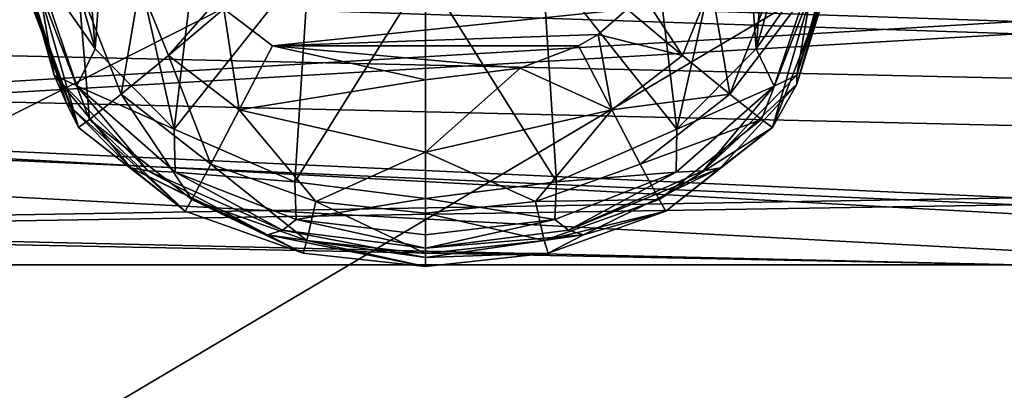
# Model space of a CAD drawing. Header units: metres. Extents: x -1004 to 0, y -708 to 0.
# Tile 17 of 123: x -767 to -726, y -172 to -157. Entities that reach past the tile are written whole.
import ezdxf

# ---------------------------------------------------------------- set-up
doc = ezdxf.new("R2010")
doc.units = ezdxf.units.M

msp = doc.modelspace()

# ---------------------------------------------------------------- linework, layer by layer
at = {"layer": 'top0123410'}
for points in [[(-918.45813, -133.342072, 2129.335449), (-121.211586, -172.413788, 2155.380371), (-102.249931, -155.053757, 2143.80835)], [(-918.45813, -133.342072, 2129.335449), (-901.799438, -155.053757, 2143.80835), (-121.211586, -172.413788, 2155.380371)], [(-899.966553, -156.892273, 2141.547363), (-916.262817, -135.652328, 2127.388916), (-124.236923, -175.058105, 2153.656738)], [(-124.236923, -175.058105, 2153.656738), (-916.262817, -135.652328, 2127.388916), (-105.679428, -158.615219, 2142.695801)], [(-916.262817, -135.652328, 2127.388916), (-89.123558, -137.687225, 2128.745361), (-105.679428, -158.615219, 2142.695801)], [(-901.799438, -155.053757, 2143.80835), (-183.251602, -194.344879, 2169.999756), (-121.211586, -172.413788, 2155.380371)], [(-901.799438, -155.053757, 2143.80835), (-882.837769, -172.413788, 2155.380371), (-183.251602, -194.344879, 2169.999756)], [(-881.439697, -173.853394, 2152.853516), (-899.966553, -156.892273, 2141.547363), (-183.251602, -195.290787, 2167.143799)], [(-183.251602, -195.290787, 2167.143799), (-899.966553, -156.892273, 2141.547363), (-124.236923, -175.058105, 2153.656738)]]:
    msp.add_3dface(points, dxfattribs=at)
at = {"layer": 'top0123412'}
for points in [[(-763.554382, -149.112991, 1939.249023), (-765.21582, -144.5392, 1939.169189), (-764.16217, -157.739227, 1393.899536)], [(-764.16217, -157.739227, 1393.899536), (-765.21582, -144.5392, 1939.169189), (-765.21582, -154.058044, 1393.835327)], [(-735.21582, -144.5392, 1939.169189), (-736.87793, -149.113831, 1939.249023), (-736.270142, -157.740265, 1393.899536)], [(-735.21582, -154.058044, 1393.835327), (-735.21582, -144.5392, 1939.169189), (-736.270142, -157.740265, 1393.899536)], [(-760.824341, -161.12677, 1393.958618), (-763.554382, -149.112991, 1939.249023), (-764.16217, -157.739227, 1393.899536)], [(-759.761414, -152.251846, 1939.303833), (-763.554382, -149.112991, 1939.249023), (-760.824341, -161.12677, 1393.958618)], [(-736.87793, -149.113831, 1939.249023), (-740.671204, -152.25238, 1939.303833), (-739.608643, -161.12767, 1393.95874)], [(-736.270142, -157.740265, 1393.899536), (-736.87793, -149.113831, 1939.249023), (-739.608643, -161.12767, 1393.95874)], [(-755.132874, -153.985229, 1939.334106), (-759.761414, -152.251846, 1939.303833), (-760.824341, -161.12677, 1393.958618)], [(-739.608643, -161.12767, 1393.95874), (-740.671204, -152.25238, 1939.303833), (-745.299805, -153.985458, 1939.334106)], [(-767.21582, -154.150391, 1388.544556), (-765.882324, -158.851807, 1388.626709), (-766.699097, -154.101028, 1391.372681)], [(-765.882324, -158.851807, 1388.626709), (-767.21582, -154.150391, 1388.544556), (-765.362183, -160.028885, 1366.643799)], [(-767.21582, -154.150391, 1388.544556), (-767.21582, -154.534348, 1366.547974), (-765.362183, -160.028885, 1366.643799)], [(-764.16217, -157.739227, 1393.899536), (-765.21582, -154.058044, 1393.835327), (-766.699097, -154.101028, 1391.372681)], [(-764.930115, -159.311569, 1391.463623), (-764.16217, -157.739227, 1393.899536), (-766.699097, -154.101028, 1391.372681)], [(-765.882324, -158.851807, 1388.626709), (-764.930115, -159.311569, 1391.463623), (-766.699097, -154.101028, 1391.372681)], [(-755.132874, -153.985229, 1939.334106), (-760.824341, -161.12677, 1393.958618), (-755.737122, -163.354553, 1393.997559)], [(-750.21637, -154.537766, 1939.34375), (-755.132874, -153.985229, 1939.334106), (-755.737122, -163.354553, 1393.997559)], [(-745.299805, -153.985458, 1939.334106), (-750.21637, -154.537766, 1939.34375), (-744.696167, -163.354965, 1393.997559)], [(-739.608643, -161.12767, 1393.95874), (-745.299805, -153.985458, 1939.334106), (-744.696167, -163.354965, 1393.997559)], [(-735.21582, -154.058044, 1393.835327), (-736.270142, -157.740265, 1393.899536), (-733.732544, -154.101028, 1391.372681)], [(-736.270142, -157.740265, 1393.899536), (-735.502319, -159.312546, 1391.463623), (-733.732544, -154.101028, 1391.372681)], [(-733.732544, -154.101028, 1391.372681), (-735.502319, -159.312546, 1391.463623), (-734.549377, -158.851807, 1388.626709)], [(-733.21582, -154.150391, 1388.544556), (-733.732544, -154.101028, 1391.372681), (-734.549377, -158.851807, 1388.626709)], [(-733.21582, -154.150391, 1388.544556), (-734.549377, -158.851807, 1388.626709), (-733.21582, -154.534348, 1366.547974)], [(-765.362183, -160.028885, 1366.643799), (-767.21582, -154.534348, 1366.547974), (-764.862915, -161.056244, 1344.658447)], [(-767.21582, -154.534348, 1366.547974), (-767.21582, -154.918289, 1344.55127), (-764.862915, -161.056244, 1344.658447)], [(-750.21637, -154.537766, 1939.34375), (-755.737122, -163.354553, 1393.997559), (-750.216614, -164.05661, 1394.009766)], [(-744.696167, -163.354965, 1393.997559), (-750.21637, -154.537766, 1939.34375), (-750.216614, -164.05661, 1394.009766)], [(-734.549377, -158.851807, 1388.626709), (-734.549622, -159.235764, 1366.630005), (-733.21582, -154.534348, 1366.547974)], [(-733.21582, -154.534348, 1366.547974), (-734.549622, -159.235764, 1366.630005), (-733.21582, -154.918289, 1344.55127)], [(-764.862915, -161.056244, 1344.658447), (-767.21582, -154.918289, 1344.55127), (-766.60968, -154.971603, 1341.49707)], [(-764.39624, -160.722961, 1341.597656), (-764.862915, -161.056244, 1344.658447), (-766.60968, -154.971603, 1341.49707)], [(-766.60968, -154.971603, 1341.49707), (-764.872681, -155.017014, 1338.895264), (-764.39624, -160.722961, 1341.597656)], [(-733.822021, -154.971603, 1341.49707), (-736.0354, -160.722977, 1341.597656), (-737.36969, -159.656052, 1338.976196)], [(-737.36969, -159.656052, 1338.976196), (-735.55896, -155.017014, 1338.895264), (-733.822021, -154.971603, 1341.49707)], [(-735.568787, -161.056259, 1344.658447), (-736.0354, -160.722977, 1341.597656), (-733.822021, -154.971603, 1341.49707)], [(-733.21582, -154.918289, 1344.55127), (-735.568787, -161.056259, 1344.658447), (-733.822021, -154.971603, 1341.49707)], [(-734.549622, -159.235764, 1366.630005), (-735.568787, -161.056259, 1344.658447), (-733.21582, -154.918289, 1344.55127)], [(-764.872681, -155.017014, 1338.895264), (-763.062012, -159.656052, 1338.976196), (-764.39624, -160.722961, 1341.597656)], [(-764.872681, -155.017014, 1338.895264), (-762.270569, -155.047333, 1337.158569), (-763.062012, -159.656052, 1338.976196)], [(-762.270569, -155.047333, 1337.158569), (-761.06311, -158.019913, 1337.210327), (-763.062012, -159.656052, 1338.976196)], [(-759.003723, -155.675247, 1336.563232), (-761.06311, -158.019913, 1337.210327), (-762.270569, -155.047333, 1337.158569)], [(-739.368591, -158.019913, 1337.210327), (-741.714233, -156.074722, 1336.570313), (-741.228088, -155.187927, 1336.55481)], [(-738.161133, -155.047333, 1337.158569), (-739.368591, -158.019913, 1337.210327), (-741.228088, -155.187927, 1336.55481)], [(-739.368591, -158.019913, 1337.210327), (-738.161133, -155.047333, 1337.158569), (-737.36969, -159.656052, 1338.976196)], [(-738.161133, -155.047333, 1337.158569), (-735.55896, -155.017014, 1338.895264), (-737.36969, -159.656052, 1338.976196)], [(-759.003723, -155.675247, 1336.563232), (-758.72937, -156.060349, 1336.569946), (-761.06311, -158.019913, 1337.210327)], [(-758.72937, -156.060349, 1336.569946), (-758.075073, -160.322052, 1337.250488), (-761.06311, -158.019913, 1337.210327)], [(-758.72937, -156.060349, 1336.569946), (-756.674561, -157.6185, 1336.597168), (-758.075073, -160.322052, 1337.250488)], [(-756.674561, -157.6185, 1336.597168), (-758.72937, -156.060349, 1336.569946), (-741.714233, -156.074722, 1336.570313)], [(-742.9375, -157.136353, 1336.588745), (-756.674561, -157.6185, 1336.597168), (-741.714233, -156.074722, 1336.570313)], [(-742.9375, -157.136353, 1336.588745), (-741.714233, -156.074722, 1336.570313), (-739.368591, -158.019913, 1337.210327)], [(-742.9375, -157.136353, 1336.588745), (-743.757141, -157.6185, 1336.597168), (-756.674561, -157.6185, 1336.597168)], [(-742.356628, -160.322052, 1337.250488), (-743.757141, -157.6185, 1336.597168), (-742.9375, -157.136353, 1336.588745)], [(-742.356628, -160.322052, 1337.250488), (-742.9375, -157.136353, 1336.588745), (-739.368591, -158.019913, 1337.210327)], [(-760.824341, -161.12677, 1393.958618), (-764.16217, -157.739227, 1393.899536), (-764.930115, -159.311569, 1391.463623)], [(-756.674561, -157.6185, 1336.597168), (-750.21582, -159.057312, 1336.622314), (-758.075073, -160.322052, 1337.250488)], [(-743.757141, -157.6185, 1336.597168), (-746.225586, -158.553894, 1336.613525), (-756.674561, -157.6185, 1336.597168)], [(-756.674561, -157.6185, 1336.597168), (-746.225586, -158.553894, 1336.613525), (-750.21582, -159.057312, 1336.622314)], [(-746.225586, -158.553894, 1336.613525), (-743.757141, -157.6185, 1336.597168), (-742.356628, -160.322052, 1337.250488)], [(-736.270142, -157.740265, 1393.899536), (-739.608643, -161.12767, 1393.95874), (-735.502319, -159.312546, 1391.463623)], [(-763.062012, -159.656052, 1338.976196), (-761.06311, -158.019913, 1337.210327), (-759.274231, -162.601151, 1339.02771)], [(-761.06311, -158.019913, 1337.210327), (-758.075073, -160.322052, 1337.250488), (-759.274231, -162.601151, 1339.02771)], [(-742.356628, -160.322052, 1337.250488), (-739.368591, -158.019913, 1337.210327), (-737.36969, -159.656052, 1338.976196)], [(-750.21582, -159.057312, 1336.622314), (-746.225586, -158.553894, 1336.613525), (-750.21582, -162.100739, 1337.281616)], [(-750.21582, -162.100739, 1337.281616), (-746.225586, -158.553894, 1336.613525), (-742.356628, -160.322052, 1337.250488)], [(-761.931824, -162.884232, 1388.697021), (-765.882324, -158.851807, 1388.626709), (-762.656738, -162.754578, 1366.691406)], [(-765.882324, -158.851807, 1388.626709), (-765.362183, -160.028885, 1366.643799), (-762.656738, -162.754578, 1366.691406)], [(-765.882324, -158.851807, 1388.626709), (-761.931824, -162.884232, 1388.697021), (-764.930115, -159.311569, 1391.463623)], [(-758.075073, -160.322052, 1337.250488), (-750.21582, -159.057312, 1336.622314), (-750.21582, -162.100739, 1337.281616)], [(-734.549377, -158.851807, 1388.626709), (-738.499817, -162.884232, 1388.697021), (-734.549622, -159.235764, 1366.630005)], [(-734.549377, -158.851807, 1388.626709), (-735.502319, -159.312546, 1391.463623), (-738.499817, -162.884232, 1388.697021)], [(-760.786865, -162.938126, 1391.526978), (-760.824341, -161.12677, 1393.958618), (-764.930115, -159.311569, 1391.463623)], [(-761.931824, -162.884232, 1388.697021), (-760.786865, -162.938126, 1391.526978), (-764.930115, -159.311569, 1391.463623)], [(-735.502319, -159.312546, 1391.463623), (-739.645874, -162.938721, 1391.526978), (-738.499817, -162.884232, 1388.697021)], [(-739.608643, -161.12767, 1393.95874), (-739.645874, -162.938721, 1391.526978), (-735.502319, -159.312546, 1391.463623)], [(-738.499817, -162.884232, 1388.697021), (-737.774902, -162.754562, 1366.691406), (-734.549622, -159.235764, 1366.630005)], [(-734.549622, -159.235764, 1366.630005), (-737.774902, -162.754562, 1366.691406), (-735.568787, -161.056259, 1344.658447)], [(-764.39624, -160.722961, 1341.597656), (-763.062012, -159.656052, 1338.976196), (-760.074646, -164.09726, 1341.656616)], [(-763.062012, -159.656052, 1338.976196), (-759.274231, -162.601151, 1339.02771), (-760.074646, -164.09726, 1341.656616)], [(-737.36969, -159.656052, 1338.976196), (-741.157471, -162.601151, 1339.02771), (-742.356628, -160.322052, 1337.250488)], [(-736.0354, -160.722977, 1341.597656), (-741.157471, -162.601151, 1339.02771), (-737.36969, -159.656052, 1338.976196)], [(-762.656738, -162.754578, 1366.691406), (-765.362183, -160.028885, 1366.643799), (-760.355835, -164.580521, 1344.719971)], [(-765.362183, -160.028885, 1366.643799), (-764.862915, -161.056244, 1344.658447), (-760.355835, -164.580521, 1344.719971)], [(-759.274231, -162.601151, 1339.02771), (-758.075073, -160.322052, 1337.250488), (-754.851013, -164.174927, 1339.055176)], [(-758.075073, -160.322052, 1337.250488), (-750.21582, -162.100739, 1337.281616), (-754.851013, -164.174927, 1339.055176)], [(-742.356628, -160.322052, 1337.250488), (-745.580688, -164.174927, 1339.055176), (-750.21582, -162.100739, 1337.281616)], [(-741.157471, -162.601151, 1339.02771), (-745.580688, -164.174927, 1339.055176), (-742.356628, -160.322052, 1337.250488)], [(-760.355835, -164.580521, 1344.719971), (-764.862915, -161.056244, 1344.658447), (-764.39624, -160.722961, 1341.597656)], [(-760.074646, -164.09726, 1341.656616), (-760.355835, -164.580521, 1344.719971), (-764.39624, -160.722961, 1341.597656)], [(-736.0354, -160.722977, 1341.597656), (-740.357056, -164.09726, 1341.656616), (-741.157471, -162.601151, 1339.02771)], [(-736.0354, -160.722977, 1341.597656), (-735.568787, -161.056259, 1344.658447), (-740.357056, -164.09726, 1341.656616)], [(-755.737122, -163.354553, 1393.997559), (-760.824341, -161.12677, 1393.958618), (-760.786865, -162.938126, 1391.526978)], [(-739.608643, -161.12767, 1393.95874), (-744.696167, -163.354965, 1393.997559), (-739.645874, -162.938721, 1391.526978)], [(-735.568787, -161.056259, 1344.658447), (-740.075806, -164.580521, 1344.719971), (-740.357056, -164.09726, 1341.656616)], [(-737.774902, -162.754562, 1366.691406), (-740.075806, -164.580521, 1344.719971), (-735.568787, -161.056259, 1344.658447)], [(-750.21582, -162.100739, 1337.281616), (-750.21582, -164.672409, 1339.063843), (-754.851013, -164.174927, 1339.055176)], [(-745.580688, -164.174927, 1339.055176), (-750.21582, -164.672409, 1339.063843), (-750.21582, -162.100739, 1337.281616)], [(-761.931824, -162.884232, 1388.697021), (-762.656738, -162.754578, 1366.691406), (-756.884155, -165.585983, 1366.740845)], [(-756.884155, -165.585983, 1366.740845), (-762.656738, -162.754578, 1366.691406), (-755.385437, -166.357468, 1344.750977)], [(-762.656738, -162.754578, 1366.691406), (-760.355835, -164.580521, 1344.719971), (-755.385437, -166.357468, 1344.750977)], [(-760.074646, -164.09726, 1341.656616), (-759.274231, -162.601151, 1339.02771), (-755.224976, -165.825592, 1341.686768)], [(-759.274231, -162.601151, 1339.02771), (-754.851013, -164.174927, 1339.055176), (-755.224976, -165.825592, 1341.686768)], [(-740.357056, -164.09726, 1341.656616), (-745.580688, -164.174927, 1339.055176), (-741.157471, -162.601151, 1339.02771)], [(-738.499817, -162.884232, 1388.697021), (-744.184021, -165.380341, 1388.740601), (-737.774902, -162.754562, 1366.691406)], [(-744.184021, -165.380341, 1388.740601), (-743.547546, -165.585983, 1366.740845), (-737.774902, -162.754562, 1366.691406)], [(-737.774902, -162.754562, 1366.691406), (-743.547546, -165.585983, 1366.740845), (-740.075806, -164.580521, 1344.719971)], [(-756.24762, -165.380341, 1388.740601), (-761.931824, -162.884232, 1388.697021), (-756.884155, -165.585983, 1366.740845)], [(-761.931824, -162.884232, 1388.697021), (-756.24762, -165.380341, 1388.740601), (-760.786865, -162.938126, 1391.526978)], [(-755.674255, -164.94313, 1391.56189), (-755.737122, -163.354553, 1393.997559), (-760.786865, -162.938126, 1391.526978)], [(-756.24762, -165.380341, 1388.740601), (-755.674255, -164.94313, 1391.56189), (-760.786865, -162.938126, 1391.526978)], [(-739.645874, -162.938721, 1391.526978), (-744.758606, -164.943405, 1391.56189), (-744.184021, -165.380341, 1388.740601)], [(-744.696167, -163.354965, 1393.997559), (-744.758606, -164.943405, 1391.56189), (-739.645874, -162.938721, 1391.526978)], [(-738.499817, -162.884232, 1388.697021), (-739.645874, -162.938721, 1391.526978), (-744.184021, -165.380341, 1388.740601)], [(-755.674255, -164.94313, 1391.56189), (-750.216614, -164.05661, 1394.009766), (-755.737122, -163.354553, 1393.997559)], [(-744.696167, -163.354965, 1393.997559), (-750.216614, -164.05661, 1394.009766), (-744.758606, -164.943405, 1391.56189)], [(-755.385437, -166.357468, 1344.750977), (-760.355835, -164.580521, 1344.719971), (-760.074646, -164.09726, 1341.656616)], [(-755.224976, -165.825592, 1341.686768), (-755.385437, -166.357468, 1344.750977), (-760.074646, -164.09726, 1341.656616)], [(-750.216431, -165.58255, 1391.57312), (-750.216614, -164.05661, 1394.009766), (-755.674255, -164.94313, 1391.56189)], [(-750.216614, -164.05661, 1394.009766), (-750.216431, -165.58255, 1391.57312), (-744.758606, -164.943405, 1391.56189)], [(-740.357056, -164.09726, 1341.656616), (-745.206726, -165.825592, 1341.686768), (-745.580688, -164.174927, 1339.055176)], [(-740.357056, -164.09726, 1341.656616), (-740.075806, -164.580521, 1344.719971), (-745.206726, -165.825592, 1341.686768)], [(-754.851013, -164.174927, 1339.055176), (-750.21582, -166.3638, 1341.696167), (-755.224976, -165.825592, 1341.686768)], [(-750.21582, -164.672409, 1339.063843), (-750.21582, -166.3638, 1341.696167), (-754.851013, -164.174927, 1339.055176)], [(-745.206726, -165.825592, 1341.686768), (-750.21582, -164.672409, 1339.063843), (-745.580688, -164.174927, 1339.055176)], [(-756.24762, -165.380341, 1388.740601), (-750.21582, -166.14856, 1388.754028), (-755.674255, -164.94313, 1391.56189)], [(-750.21582, -166.14856, 1388.754028), (-750.216431, -165.58255, 1391.57312), (-755.674255, -164.94313, 1391.56189)], [(-744.758606, -164.943405, 1391.56189), (-750.216431, -165.58255, 1391.57312), (-750.21582, -166.14856, 1388.754028)], [(-750.21582, -166.3638, 1341.696167), (-750.21582, -164.672409, 1339.063843), (-745.206726, -165.825592, 1341.686768)], [(-744.184021, -165.380341, 1388.740601), (-744.758606, -164.943405, 1391.56189), (-750.21582, -166.14856, 1388.754028)], [(-740.075806, -164.580521, 1344.719971), (-745.046265, -166.357468, 1344.750977), (-745.206726, -165.825592, 1341.686768)], [(-743.547546, -165.585983, 1366.740845), (-745.046265, -166.357468, 1344.750977), (-740.075806, -164.580521, 1344.719971)], [(-756.24762, -165.380341, 1388.740601), (-756.884155, -165.585983, 1366.740845), (-750.21582, -166.532516, 1366.757324)], [(-750.21582, -166.532516, 1366.757324), (-756.884155, -165.585983, 1366.740845), (-750.21582, -166.916473, 1344.760742)], [(-756.884155, -165.585983, 1366.740845), (-755.385437, -166.357468, 1344.750977), (-750.21582, -166.916473, 1344.760742)], [(-750.21582, -166.14856, 1388.754028), (-756.24762, -165.380341, 1388.740601), (-750.21582, -166.532516, 1366.757324)], [(-744.184021, -165.380341, 1388.740601), (-750.21582, -166.14856, 1388.754028), (-743.547546, -165.585983, 1366.740845)], [(-750.21582, -166.14856, 1388.754028), (-750.21582, -166.532516, 1366.757324), (-743.547546, -165.585983, 1366.740845)], [(-743.547546, -165.585983, 1366.740845), (-750.21582, -166.532516, 1366.757324), (-745.046265, -166.357468, 1344.750977)], [(-755.224976, -165.825592, 1341.686768), (-750.21582, -166.916473, 1344.760742), (-755.385437, -166.357468, 1344.750977)], [(-750.21582, -166.3638, 1341.696167), (-750.21582, -166.916473, 1344.760742), (-755.224976, -165.825592, 1341.686768)], [(-745.206726, -165.825592, 1341.686768), (-745.046265, -166.357468, 1344.750977), (-750.21582, -166.3638, 1341.696167)], [(-745.046265, -166.357468, 1344.750977), (-750.21582, -166.916473, 1344.760742), (-750.21582, -166.3638, 1341.696167)], [(-750.21582, -166.532516, 1366.757324), (-750.21582, -166.916473, 1344.760742), (-745.046265, -166.357468, 1344.750977)]]:
    msp.add_3dface(points, dxfattribs=at)
at = {"layer": 'top0123423'}
for points in [[(-725.21582, -146.554016, 1826.478638), (-795.718384, -154.229721, 1825.071655), (-725.21582, -156.593246, 1823.950073)], [(-725.21582, -147.156555, 1786.483154), (-725.21582, -157.115051, 1789.312988), (-795.718384, -154.786392, 1788.120728)], [(-795.718384, -154.229721, 1825.071655), (-795.718384, -160.782745, 1820.834473), (-725.21582, -156.593246, 1823.950073)], [(-725.21582, -157.115051, 1789.312988), (-795.718384, -161.208817, 1792.553467), (-795.718384, -154.786392, 1788.120728)], [(-725.21582, -156.593246, 1823.950073), (-795.718384, -160.782745, 1820.834473), (-725.21582, -164.023193, 1816.740723)], [(-725.21582, -157.115051, 1789.312988), (-725.21582, -164.324463, 1796.74292), (-795.718384, -161.208817, 1792.553467)], [(-795.718384, -160.782745, 1820.834473), (-795.718384, -165.215439, 1814.411987), (-725.21582, -164.023193, 1816.740723)], [(-725.21582, -164.324463, 1796.74292), (-795.718384, -165.44603, 1799.106445), (-795.718384, -161.208817, 1792.553467)], [(-725.21582, -164.023193, 1816.740723), (-795.718384, -165.215439, 1814.411987), (-725.21582, -166.853012, 1806.782227)], [(-725.21582, -164.324463, 1796.74292), (-725.21582, -166.853012, 1806.782227), (-795.718384, -165.44603, 1799.106445)], [(-795.718384, -165.215439, 1814.411987), (-795.718384, -166.853012, 1806.782227), (-725.21582, -166.853012, 1806.782227)], [(-725.21582, -166.853012, 1806.782227), (-795.718384, -166.853012, 1806.782227), (-795.718384, -165.44603, 1799.106445)]]:
    msp.add_3dface(points, dxfattribs=at)
at = {"layer": 'top0123459'}
for points in [[(-10, -10, 90), (-787.024658, -653.266907, 90), (-994.049377, -10, 90)], [(-217.024689, -653.266907, 90), (-787.024658, -653.266907, 90), (-10, -10, 90)], [(-789.596375, -67.146965, 117.166069), (-936.328247, -157.298203, 115.592468), (-741.71167, -69.780937, 117.120087)], [(-936.328247, -157.298203, 115.592468), (-939.295715, -187.940216, 115.05761), (-741.71167, -69.780937, 117.120087)], [(-741.71167, -69.780937, 117.120087), (-939.295715, -187.940216, 115.05761), (-693.802979, -71.936363, 117.082466)], [(-939.295715, -187.940216, 115.05761), (-645.875183, -73.613029, 117.0532), (-693.802979, -71.936363, 117.082466)], [(-939.295715, -187.940216, 115.05761), (-941.707825, -218.630936, 114.521904), (-645.875183, -73.613029, 117.0532)], [(-941.707825, -218.630936, 114.521904), (-597.932983, -74.810768, 117.032295), (-645.875183, -73.613029, 117.0532)], [(-943.563782, -249.360291, 113.985519), (-944.863037, -280.118225, 113.448639), (-597.932983, -74.810768, 117.032295)], [(-597.932983, -74.810768, 117.032295), (-944.863037, -280.118225, 113.448639), (-514.138, -508.234344, 109.46685)], [(-941.707825, -218.630936, 114.521904), (-943.563782, -249.360291, 113.985519), (-597.932983, -74.810768, 117.032295)]]:
    msp.add_3dface(points, dxfattribs=at)

doc.saveas('drawing.dxf')
